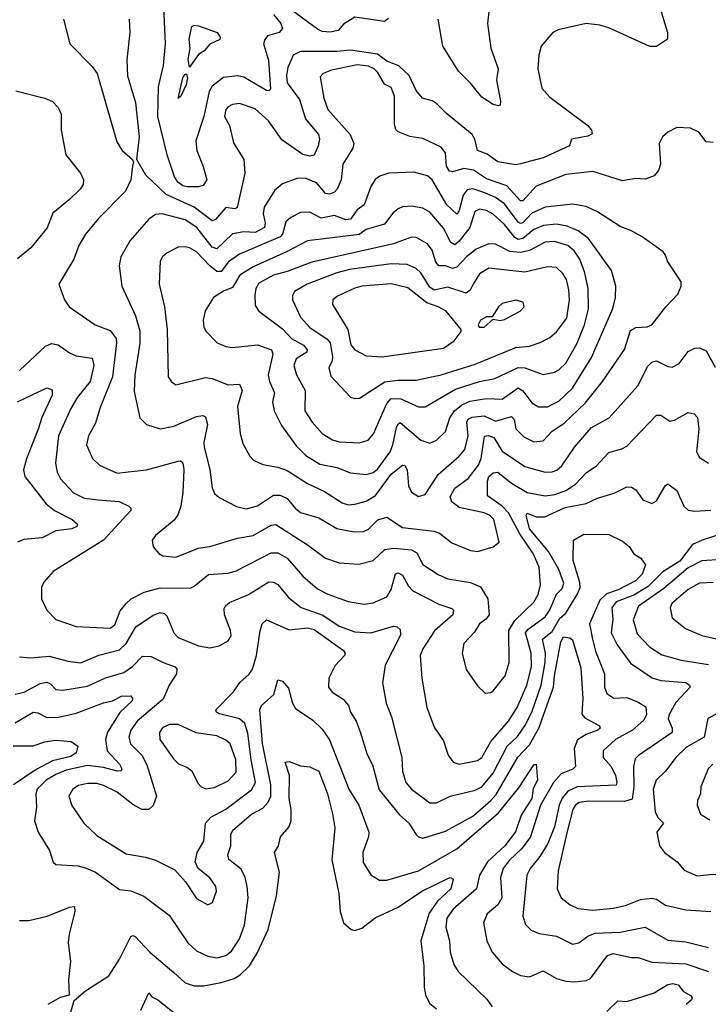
# Model space of a CAD drawing. Extents: x 1443846 to 1577407, y 839182 to 927291.
# Tile 210 of 256: x 1508695 to 1511734, y 897995 to 902342. Entities that reach past the tile are written whole.
import ezdxf

# ---------------------------------------------------------------- set-up
doc = ezdxf.new("R2010")
doc.units = 0

msp = doc.modelspace()

# ---------------------------------------------------------------- linework, layer by layer
at = {"layer": '0CON20XD'}
for points in [[(1509816, 902365), (1509848, 902325), (1509855, 902302.5), (1509840, 902285), (1509788.8, 902271.2), (1509776.7, 902255), (1509771.9, 902235), (1509793.5, 902163.5), (1509801.4, 902035), (1509795, 902027.5), (1509785, 902030), (1509685, 902088.6), (1509655, 902093.8), (1509595, 902086.6), (1509545, 902048.2), (1509531.9, 902025), (1509508.6, 901915), (1509472, 901808), (1509477.4, 901765), (1509505.4, 901694.6), (1509521.5, 901635), (1509505, 901610.8), (1509485, 901604), (1509435, 901604.7), (1509415, 901608.9), (1509392.5, 901625), (1509378, 901648), (1509345.7, 901745.7), (1509305.6, 901914.4), (1509308.1, 902045), (1509329.6, 902140.4), (1509338.3, 902235), (1509328.2, 902465)], [(1510774.6, 902455.4), (1510759.2, 902325), (1510775, 902216.2), (1510806.2, 902125), (1510799.2, 902075), (1510817.6, 901982.4), (1510815.6, 901964.4), (1510808.9, 901961.1), (1510785, 901967.8), (1510735, 901999.6), (1510685, 902062.3), (1510631.8, 902115), (1510562.4, 902225), (1510542.5, 902345)], [(1511514.4, 902415), (1511554.5, 902285), (1511554.1, 902255.9), (1511505.9, 902224.1), (1511475.9, 902224.1), (1511295, 902305.6), (1511255, 902317.8), (1511195.4, 902325.4), (1511072.1, 902297.9), (1511048.8, 902285), (1510996.7, 902225), (1510985.8, 902185), (1510982.2, 902125), (1510999.8, 902039.8), (1511035, 901999.5), (1511202.9, 901875), (1511218.6, 901855), (1511221.2, 901838.8), (1511202.8, 901827.2), (1511130, 901815), (1511121.2, 901785), (1511005, 901732.2), (1510905.6, 901705.6), (1510885, 901700.8), (1510805, 901715.3), (1510757.9, 901747.9), (1510715, 901764.4), (1510703.5, 901815), (1510692.2, 901835), (1510578.3, 901928.3), (1510535, 901972.5), (1510515, 901984.1), (1510472.9, 901995), (1510445, 902030), (1510413.4, 902095), (1510368.4, 902138.4), (1510315, 902158.8), (1510275, 902189.5), (1510155, 902207.9), (1510095, 902201.1), (1509935, 902201.2), (1509902.1, 902185), (1509878.5, 902131.5), (1509872.2, 902095), (1509875, 902063.3), (1509929.7, 901989.7), (1509956.8, 901905), (1510014.1, 901835), (1510018.4, 901815), (1510012.7, 901785), (1509995, 901744.4), (1509975, 901740), (1509945, 901746.9), (1509851.4, 901811.4), (1509792.9, 901895), (1509735, 901948.2), (1509665, 901971.4), (1509635, 901967.8), (1509615, 901957.1), (1509604.4, 901945), (1509598.9, 901915), (1509620.6, 901875), (1509638.3, 901798.3), (1509684.4, 901725), (1509688.2, 901665), (1509655, 901512.5), (1509645, 901507.3), (1509605, 901512.5), (1509559.9, 901460.1), (1509545, 901454.6), (1509465, 901514.4), (1509341, 901571), (1509252, 901655), (1509212.5, 901725), (1509223.6, 901825), (1509207.9, 901975), (1509172.4, 902092.4), (1509170, 902165), (1509183.5, 902285), (1509180, 902345)], [(1510322.3, 902347.7), (1510305.8, 902334.2), (1510175, 902352.7), (1510125, 902322.9), (1510101.3, 902295), (1510065, 902286.8), (1510030.6, 902290.6), (1510009.6, 902299.6), (1509893.8, 902385)], [(1508888.6, 902345), (1508916, 902235), (1509015, 902136), (1509037.5, 902105), (1509123.6, 901803.6), (1509147.1, 901765), (1509193.3, 901725), (1509197.5, 901715), (1509193.8, 901695), (1509185.6, 901635), (1509161.5, 901585), (1509043.5, 901465), (1508985.3, 901394.7), (1508955.5, 901345), (1508934.3, 901285), (1508868, 901175), (1508892.5, 901105), (1508912.9, 901075), (1509028, 900995), (1509095, 900969.3), (1509120.8, 900935), (1509123, 900915), (1509104.3, 900765), (1509050.1, 900629.9), (1509029.5, 900560.5), (1508998.2, 900505), (1508989.6, 900465), (1509016.9, 900405), (1509047.5, 900375), (1509125, 900339.6), (1509173.8, 900346.2), (1509255, 900354.6), (1509395, 900393.5), (1509405, 900394.4), (1509415, 900386), (1509420.2, 900355), (1509415.2, 900254.8), (1509406.7, 900195), (1509393.6, 900156.4), (1509377.1, 900132.9), (1509294.3, 900065), (1509279.2, 900045), (1509283.8, 900015), (1509310, 899985), (1509327.5, 899975), (1509385, 899970), (1509485, 900009.6), (1509535, 900016.1), (1509656.6, 900053.4), (1509725, 900064.3), (1509805, 900110.6), (1509825, 900114.1), (1509970.4, 900020.4), (1510044.2, 899965), (1510105, 899943.8), (1510191.7, 899938.3), (1510255.8, 899954.2), (1510306.2, 900003.8), (1510345, 900009.6), (1510425, 900001), (1510448.3, 899988.3), (1510475, 899937.5), (1510542.8, 899892.8), (1510585, 899873.6), (1510685, 899857.3), (1510728.7, 899838.7), (1510761.5, 899785), (1510766.5, 899715), (1510752.2, 899695), (1510725, 899674.4), (1510702.4, 899637.6), (1510655, 899588), (1510647.3, 899545), (1510665, 899474), (1510715, 899401.2), (1510749.3, 899369.3), (1510775, 899371.2), (1510785, 899378.8), (1510837.5, 899445), (1510855.4, 899505), (1510854.2, 899645.8), (1510880.1, 899689.9), (1510965, 899771.2), (1510982.9, 899805), (1510993.3, 899846.7), (1510987.9, 899925), (1510961.9, 899985), (1510901.8, 900071.8), (1510851.9, 900165), (1510824.7, 900194.7), (1510760, 900240), (1510760.4, 900305), (1510766.2, 900325), (1510785, 900341.5), (1510805, 900343.9), (1510865.5, 900295.5), (1510935, 900254.8), (1511015, 900239.5), (1511056.5, 900246.5), (1511105, 900263.9), (1511148.3, 900291.7), (1511197.2, 900342.8), (1511238.9, 900371.1), (1511295, 900430.9), (1511352.7, 900447.3), (1511375, 900459.5), (1511505, 900596.5), (1511525, 900595.6), (1511565, 900570), (1511585, 900574.4), (1511645, 900608.1), (1511672.4, 900602.4), (1511686.2, 900586.2), (1511691.8, 900535), (1511682.5, 900435), (1511695, 900410), (1511734.4, 900384.4)], [(1509445, 902132.5), (1509438.3, 902168.3), (1509447.2, 902215), (1509443.6, 902256.4), (1509455, 902312.5), (1509465, 902317.9), (1509484.8, 902315.2), (1509567.3, 902285), (1509580, 902265), (1509578.1, 902255), (1509535, 902234.4), (1509509.4, 902205), (1509485, 902188.8), (1509445, 902132.5)], [(1511755, 901800), (1511725, 901802.5), (1511692.5, 901845), (1511655, 901863.3), (1511595, 901866.2), (1511555, 901845.7), (1511532, 901825), (1511518, 901795), (1511523.1, 901705), (1511513.8, 901676.2), (1511495, 901652.9), (1511455, 901638.6), (1511415, 901640.8), (1511355, 901630), (1511225, 901671.5), (1511105, 901658.8), (1510975, 901607.6), (1510915, 901541.8), (1510905, 901542.9), (1510845, 901608.7), (1510755, 901638.9), (1510697.7, 901677.7), (1510655, 901684.9), (1510605, 901670.8), (1510592.7, 901672.7), (1510578.8, 901695), (1510574.8, 901754.8), (1510555, 901779.2), (1510475, 901816.9), (1510416.9, 901826.9), (1510365, 901847.1), (1510355, 901858), (1510349.3, 901879.3), (1510349.2, 902005), (1510335, 902042.2), (1510305, 902057.7), (1510275, 902110.2), (1510259.6, 902125), (1510235, 902137.2), (1510185, 902143.1), (1510071, 902119), (1510034.2, 902105), (1510020.6, 902089.4), (1510036.8, 901995), (1510054.7, 901945), (1510153.6, 901835), (1510170, 901795), (1510165.3, 901774.7), (1510121.1, 901705), (1510114.7, 901635), (1510096.7, 901593.3), (1510085, 901580.6), (1510062.5, 901572.5), (1510045, 901574.6), (1510035, 901587.5), (1510005, 901621.6), (1509955, 901642.3), (1509918.9, 901641.1), (1509855, 901618.2), (1509820.7, 901589.3), (1509774.7, 901515), (1509769.7, 901485), (1509778.7, 901445), (1509775.3, 901425), (1509735, 901402.5), (1509683.8, 901406.2), (1509635, 901397.4), (1509565, 901330), (1509545, 901338.6), (1509476.7, 901425), (1509425, 901458.4), (1509324.7, 901485.3), (1509295, 901481.8), (1509265, 901461.1), (1509182.7, 901367.3), (1509141.5, 901295), (1509133.5, 901255), (1509145.5, 901165), (1509206.2, 901035), (1509225, 900968.8), (1509226.1, 900913.9), (1509216.8, 900856.8), (1509203.1, 900775), (1509200.5, 900700.5), (1509225.6, 900585), (1509255.4, 900555.4), (1509315, 900535.6), (1509375, 900547.1), (1509475, 900590), (1509504.2, 900594.2), (1509515, 900589.2), (1509524.6, 900555), (1509508, 900475), (1509510, 900455), (1509535, 900356.7), (1509544.5, 900275), (1509555, 900250.8), (1509575, 900232.2), (1509652.3, 900192.3), (1509695, 900183.3), (1509745, 900196.7), (1509815, 900242.4), (1509845, 900243.5), (1509875, 900227.7), (1509910.5, 900185), (1509935, 900166.2), (1510015, 900142.5), (1510095, 900096.1), (1510171.7, 900081.7), (1510213.1, 900083.1), (1510235, 900092.5), (1510276.5, 900133.5), (1510315, 900146.1), (1510385, 900100.3), (1510525, 900083.8), (1510547.5, 900075), (1510602.6, 900032.6), (1510685, 899999.5), (1510715, 899994.6)], [(1509395, 901993.8), (1509415, 902086), (1509425, 902101.9), (1509431.7, 902101.7), (1509435.9, 902085.9), (1509429.3, 902055), (1509406.4, 902005), (1509395, 901993.8)], [(1508678.3, 902028.3), (1508806.2, 901996.2), (1508840.7, 901980.7), (1508865, 901954), (1508878.1, 901925), (1508878.1, 901855), (1508899.4, 901745), (1508963.6, 901665), (1508976.4, 901635), (1508975.6, 901615), (1508963.1, 901595), (1508915, 901547.8), (1508841.3, 901488.7), (1508817, 901423), (1508744.5, 901335), (1508685, 901287.1)], [(1510145, 900200.8), (1510175, 900202.9), (1510225, 900216.9), (1510265, 900241.1), (1510335, 900335.2), (1510385, 900375.3), (1510395, 900373.6), (1510405.6, 900355.6), (1510411.1, 900285), (1510425, 900255.7), (1510455, 900236.9), (1510485, 900245.6), (1510542.3, 900335), (1510634.6, 900415), (1510659.3, 900445), (1510675.2, 900505), (1510669.1, 900565), (1510675, 900578.1), (1510692.5, 900587.5), (1510745, 900593.3), (1510795, 900570.2), (1510865, 900590), (1510877.3, 900577.3), (1510885.2, 900535.2), (1510920.3, 900500.3), (1510965, 900479.2), (1511005, 900483.5), (1511044.5, 900525), (1511098.5, 900561.5), (1511191.3, 900648.7), (1511267.7, 900745), (1511364.3, 900885.7), (1511390.3, 900969.7), (1511415, 900983.8), (1511463.8, 900986.2), (1511484.6, 900995.4), (1511547.5, 901075), (1511600.3, 901129.7), (1511614.2, 901165), (1511614, 901185), (1511555, 901273.3), (1511544.2, 901305), (1511535, 901317.1), (1511442.8, 901382.8), (1511391.7, 901411.7), (1511345, 901428.5), (1511245, 901493.9), (1511195, 901516.7), (1511135, 901527.6), (1511015, 901514.3), (1510955, 901488.3), (1510915, 901446), (1510905, 901442.8), (1510895, 901448.4), (1510835, 901529.1), (1510795, 901557.4), (1510747.4, 901577.4), (1510695, 901595.7), (1510669.6, 901590.4), (1510652.5, 901567.5), (1510635, 901499.2), (1510625, 901483.9), (1510580.7, 901525), (1510515, 901634.6), (1510495, 901653.1), (1510435, 901669.2), (1510325, 901664.6), (1510285, 901651.8), (1510264.1, 901635.9), (1510244.3, 901605.7), (1510215.4, 901525), (1510185, 901503.4), (1510155, 901461.6), (1510135, 901458.9), (1510085, 901477), (1510025, 901465.2), (1509975, 901492.1), (1509935, 901490.9), (1509891.2, 901468.8), (1509869.8, 901450.2), (1509855.2, 901395), (1509845, 901383.1), (1509665, 901307.6), (1509616.9, 901273.1), (1509585, 901230.5), (1509565, 901230.2), (1509535, 901255.3), (1509475, 901317.3), (1509445, 901335.4), (1509425, 901339.6), (1509395, 901337.3), (1509346.7, 901313.3), (1509325.6, 901295), (1509315, 901276.2), (1509311.2, 901175), (1509334.1, 901075), (1509345.4, 900975), (1509350, 900765), (1509365, 900743.8), (1509385, 900730), (1509515, 900762.1), (1509545, 900758.8), (1509615, 900729.6), (1509665, 900732.5), (1509677.7, 900705), (1509655.9, 900635), (1509667.8, 900515), (1509680.6, 900470.6), (1509711.4, 900415), (1509727.4, 900397.4), (1509768, 900378), (1509835, 900366.1), (1509875, 900351.6), (1509965.2, 900295.2), (1510039.7, 900259.7), (1510119, 900209), (1510145, 900200.8)], [(1510225, 900334.2), (1510255, 900342.7), (1510275, 900357.5), (1510330, 900435), (1510342.6, 900465), (1510358.2, 900541.8), (1510365, 900558.6), (1510375, 900563.3), (1510465, 900486.2), (1510505, 900472.9), (1510535, 900485.4), (1510575, 900524.5), (1510593.3, 900585), (1510614.2, 900615), (1510645, 900640.7), (1510682.3, 900657.7), (1510755, 900670.4), (1510825, 900667.3), (1510895, 900716.4), (1510915, 900704), (1510955, 900650.4), (1510985, 900632.5), (1511025, 900633.4), (1511075, 900658.6), (1511134.6, 900715.4), (1511219.3, 900850.7), (1511313.2, 901066.8), (1511324.6, 901115), (1511326.5, 901165), (1511306.4, 901235), (1511205, 901376.1), (1511159.9, 901409.9), (1511111, 901431), (1511065, 901439.5), (1511006.7, 901433.3), (1510965, 901415.6), (1510915, 901375.8), (1510895, 901372.3), (1510880.2, 901380.2), (1510835, 901438.6), (1510785, 901483), (1510755, 901499.8), (1510725, 901505.7), (1510703.4, 901495), (1510681.7, 901425), (1510635, 901363.8), (1510615, 901348.2), (1510598.6, 901358.6), (1510565, 901421.3), (1510505, 901492.8), (1510475, 901510.3), (1510425, 901518.4), (1510385, 901516), (1510365, 901507.7), (1510341.4, 901488.6), (1510305, 901439.3), (1510225, 901415.8), (1510193.8, 901393.8), (1509965, 901365.3), (1509873.3, 901316.7), (1509725, 901250.4), (1509666.5, 901215), (1509635, 901160.3), (1509595, 901143.4), (1509550.8, 901115), (1509513.2, 901056.8), (1509505.6, 901015), (1509507.5, 900985), (1509518.5, 900965), (1509567.1, 900915), (1509605, 900899.6), (1509634.6, 900895.4), (1509745, 900906), (1509806.4, 900885), (1509812.5, 900865), (1509791.4, 900775), (1509797.5, 900745), (1509820.4, 900695), (1509811.1, 900655), (1509818.5, 900615), (1509850.4, 900550.4), (1509915, 900461.2), (1509957.9, 900417.9), (1510020.3, 900380.3), (1510095, 900364.7), (1510155, 900341.3), (1510225, 900334.2)], [(1510195, 900474.6), (1510233.5, 900486.5), (1510256.9, 900513.1), (1510315, 900647.9), (1510335, 900669.8), (1510377.9, 900667.9), (1510455, 900633.4), (1510485, 900632.7), (1510618.6, 900711.4), (1510725, 900744.8), (1510791.6, 900758.4), (1510895, 900806), (1510924.8, 900804.8), (1511005, 900775.4), (1511055, 900785.4), (1511075, 900796.4), (1511105, 900825.5), (1511155, 900914.5), (1511187.4, 900995), (1511205.2, 901065), (1511203.9, 901155), (1511190, 901225), (1511166.7, 901285), (1511142.4, 901322.4), (1511115, 901345.2), (1511055, 901362.2), (1511015, 901360.2), (1510945, 901322.8), (1510905, 901314.5), (1510859, 901319), (1510795, 901350.8), (1510765, 901352.1), (1510710.4, 901329.6), (1510667.2, 901295), (1510625, 901248.9), (1510605.9, 901244.1), (1510575, 901255.2), (1510545, 901255.5), (1510531.9, 901271.9), (1510515.3, 901325), (1510495, 901352.3), (1510445, 901380.4), (1510425, 901381.5), (1510345, 901352.9), (1509985, 901271.9), (1509875, 901230), (1509815, 901214.1), (1509751, 901179), (1509737.1, 901155), (1509733.4, 901126.6), (1509735, 901080), (1509750.6, 901055), (1509855, 900977.5), (1509895.3, 900935), (1509948.1, 900905), (1509964, 900885), (1509961.8, 900875), (1509915.9, 900845), (1509905.3, 900815), (1509916.7, 900775), (1509955.3, 900705), (1509953.9, 900615), (1509985.4, 900565), (1510029.5, 900515), (1510075, 900487.7), (1510105, 900478.7), (1510195, 900474.6)], [(1510175, 900669.5), (1510195, 900671.8), (1510306.2, 900743.8), (1510365, 900751), (1510445, 900751.2), (1510555, 900773.9), (1510705, 900820.8), (1510884.8, 900895.2), (1510945, 900901.4), (1510992.4, 900917.6), (1511035, 900939.6), (1511065, 900964.6), (1511109.8, 901025), (1511121.1, 901105), (1511119.4, 901149.4), (1511108.3, 901195), (1511092.1, 901222.1), (1511065, 901248.5), (1511025, 901251.5), (1510925, 901228.2), (1510765, 901245.3), (1510725, 901220.4), (1510696.8, 901175), (1510682.6, 901147.4), (1510665, 901134.7), (1510585, 901161.7), (1510525, 901148), (1510505, 901161.4), (1510465.1, 901225.1), (1510445, 901244.2), (1510405, 901261.1), (1510335, 901264.8), (1510151.3, 901238.6), (1510095, 901224), (1509964.4, 901175), (1509907.7, 901142.3), (1509898.7, 901125), (1509899.6, 901105), (1509935, 901028.8), (1509975, 900982.7), (1510052.4, 900932.4), (1510065, 900915.5), (1510075.7, 900854.3), (1510073.8, 900836.2), (1510059.1, 900805), (1510068.8, 900768.8), (1510155, 900675.6), (1510175, 900669.5)], [(1510295, 900854.2), (1510565, 900892.7), (1510613.3, 900925), (1510644, 900965), (1510644, 900975), (1510576.9, 901055), (1510542.5, 901075), (1510491.4, 901091.4), (1510408.5, 901158.5), (1510335, 901176.2), (1510205, 901165.7), (1510175, 901157.5), (1510097.9, 901122.1), (1510077.8, 901105), (1510075.5, 901085), (1510144, 900975), (1510156.5, 900906.5), (1510173.8, 900885), (1510225, 900858.2), (1510295, 900854.2)], [(1510745, 900984), (1510785, 901020), (1510815, 901014.3), (1510835, 901018.6), (1510903.3, 901055), (1510921.2, 901075), (1510916.7, 901095), (1510885, 901104.3), (1510825, 901089.2), (1510808, 901075), (1510780, 901030), (1510755, 901030), (1510728.8, 901015), (1510718.8, 900995), (1510722.5, 900985), (1510745, 900984)], [(1508695, 900793.6), (1508809.6, 900900.4), (1508835, 900912.3), (1508865, 900906.8), (1508915, 900870.9), (1508945, 900857.5), (1509015, 900847.5), (1509023.1, 900815), (1509006.2, 900745), (1508950.9, 900675), (1508920.6, 900625), (1508866.3, 900505), (1508853.2, 900385), (1508861.1, 900345), (1508874.8, 900314.8), (1508933.4, 900253.4), (1508979.4, 900229.4), (1509042.1, 900222.1), (1509134.8, 900214.8), (1509176.2, 900195), (1509186, 900185), (1509186, 900175), (1509065.6, 900044.4), (1508843.3, 899906.7), (1508801.2, 899858.8), (1508791.1, 899835), (1508791.4, 899785), (1508814.3, 899735), (1508855, 899694.4), (1508945, 899662.9), (1509095, 899655.4), (1509115, 899671.1), (1509138.2, 899731.8), (1509164.8, 899765.2), (1509186.9, 899785), (1509245, 899814.7), (1509315, 899834.3), (1509446.9, 899833.1), (1509465, 899841.1), (1509527.8, 899892.2), (1509615, 899899.1), (1509650.9, 899909.1), (1509805, 899988), (1509835, 899988.2), (1509875.3, 899965), (1509945.4, 899885), (1510009.4, 899829.4), (1510055, 899805.3), (1510145, 899773.8), (1510215, 899762.3), (1510255, 899767.7), (1510315, 899794.5), (1510335, 899826.9), (1510354.3, 899895.7), (1510365, 899900), (1510385, 899890.5), (1510411.6, 899841.6), (1510430.9, 899820.9), (1510545, 899761.8), (1510602.6, 899742.6), (1510610, 899735), (1510607.5, 899715), (1510526.3, 899643.7), (1510474, 899565), (1510462.3, 899535), (1510469.5, 899435), (1510491.5, 899305), (1510525, 899219.2), (1510565, 899158), (1510586.5, 899095), (1510608.6, 899065), (1510635, 899055.5), (1510715, 899071.8), (1510735, 899084.4), (1510774.2, 899155), (1510852.6, 899245), (1510890.5, 899305), (1510933.6, 899403.6), (1510954.1, 899485), (1510952.8, 899545), (1510928.1, 899635), (1510938.8, 899651.2), (1511015, 899706.5), (1511035, 899736.5), (1511065, 899805.3), (1511089.4, 899830.6), (1511096.4, 899855), (1511074, 899915), (1511029.4, 899995), (1510944.6, 900095), (1510930, 900155), (1510935, 900164.3), (1510975, 900147.1), (1511012.7, 900147.3), (1511102.1, 900187.9), (1511195, 900206.4), (1511245, 900230.4), (1511318.3, 900251.7), (1511375, 900280), (1511395, 900278.1), (1511415, 900266.9), (1511445, 900222.9), (1511485, 900205.8), (1511505, 900218), (1511543.3, 900285), (1511555, 900292.5), (1511595, 900264.3), (1511626.7, 900195), (1511645, 900177.5), (1511675, 900171.8), (1511745, 900176.9)], [(1510715, 899994.6), (1510785, 900014.5), (1510811.4, 900035), (1510787.3, 900135), (1510769.1, 900155), (1510745.7, 900165), (1510635, 900188.7), (1510603.1, 900213.1), (1510595.2, 900235), (1510615, 900274.6), (1510675, 900316.7), (1510719.5, 900375), (1510731.3, 900405), (1510746.4, 900503.6), (1510763.6, 900506.4), (1510787.7, 900497.7), (1510825, 900437.8), (1510925, 900370.3), (1511015, 900345.3), (1511045, 900346), (1511066.1, 900353.9), (1511088.1, 900371.9), (1511143.1, 900455), (1511218.1, 900541.9), (1511296.2, 900583.8), (1511423.6, 900726.4), (1511467.7, 900812.3), (1511485, 900830.6), (1511505, 900835.5), (1511555, 900810.4), (1511575, 900808.5), (1511605.3, 900824.7), (1511645, 900877.8), (1511675, 900891.5), (1511695, 900893.5), (1511725, 900880.8), (1511765, 900808.8)], [(1508685, 900654.7), (1508815, 900716.2), (1508838, 900708), (1508838.9, 900685), (1508793.5, 900586.5), (1508777, 900535), (1508725, 900404), (1508712.4, 900355), (1508717.2, 900325), (1508812.3, 900205), (1508849.5, 900175), (1508927.3, 900135), (1508950, 900115), (1508947.5, 900105), (1508925.2, 900094.8), (1508855, 900085.3), (1508793.8, 900055), (1508713.3, 900046.8), (1508685.7, 900035)], [(1508695, 899528.9), (1508745, 899525.4), (1508825, 899531.8), (1508909.7, 899510.3), (1508965, 899503.4), (1509045, 899536.3), (1509135, 899559.7), (1509165, 899588.7), (1509207.5, 899662.5), (1509285, 899713.3), (1509315, 899724.6), (1509335, 899720.9), (1509345, 899710.6), (1509375.3, 899635.3), (1509395, 899614.6), (1509485, 899577.7), (1509535, 899569.5), (1509575, 899578.1), (1509615, 899600), (1509628, 899622), (1509626.2, 899645), (1509599.1, 899715), (1509597.7, 899742.3), (1509603.3, 899755), (1509620.7, 899769.3), (1509705, 899804.2), (1509795, 899860.4), (1509815, 899859.2), (1509835, 899849.1), (1509881, 899791), (1509936.9, 899746.9), (1510033.6, 899713.6), (1510105, 899664.3), (1510175, 899639.5), (1510245, 899635.2), (1510345, 899664.4), (1510361.7, 899661.7), (1510375, 899650), (1510376.2, 899625), (1510307.6, 899492.4), (1510296.7, 899415), (1510312.7, 899325), (1510336.4, 899265), (1510381.2, 899085), (1510384.6, 899024.6), (1510399.4, 898975), (1510424.4, 898945), (1510505, 898884.6), (1510535, 898884.7), (1510595, 898914.6), (1510705, 898940.7), (1510735, 898955.3), (1510785, 899015.9), (1510846.7, 899135), (1510891.8, 899178.2), (1510925, 899224.2), (1510955.5, 899284.5), (1510996.2, 899403.8), (1511014.6, 899504.6), (1511015.1, 899545), (1511002.5, 899607.5), (1511045, 899641.3), (1511079.7, 899700.3), (1511105, 899722.5), (1511156.2, 899805), (1511168.3, 899835), (1511166.9, 899856.9), (1511138, 899955), (1511140, 900045), (1511185, 900071.4), (1511295, 900070), (1511355, 900040), (1511385, 900016.9), (1511405, 899984.3), (1511436, 899965), (1511456.7, 899935), (1511441.9, 899895), (1511412.5, 899865), (1511336.8, 899825), (1511285, 899808), (1511255, 899780), (1511210, 899675), (1511223.3, 899606.8), (1511236.2, 899555), (1511276, 899455), (1511275.5, 899395), (1511287, 899367), (1511317.4, 899347.4), (1511375, 899350), (1511425, 899328.7), (1511458, 899308), (1511461.9, 899275), (1511449.7, 899250.3), (1511399.6, 899205), (1511325, 899164.3), (1511270.3, 899115), (1511270.5, 899085), (1511304.9, 899044.9), (1511324.4, 899005), (1511330.8, 898975), (1511327, 898963), (1511155, 898956), (1511115, 898935.7), (1511089.1, 898905), (1511076.4, 898875), (1511055, 898778.6), (1511025.7, 898705), (1510991.3, 898648.6), (1510947.5, 898595), (1510932.7, 898565), (1510916.4, 898385), (1510927.2, 898347.2), (1510952.6, 898322.6), (1510987.9, 898307.9), (1511065, 898296.1), (1511135, 898261.4), (1511162.6, 898267.4), (1511203.1, 898296.9), (1511235, 898309.5), (1511345.8, 898314.2), (1511455, 898336), (1511555, 898279.3), (1511635, 898271.3), (1511735, 898246.2)], [(1511835, 900086.2), (1511707.8, 900045), (1511665, 900025.2), (1511608.5, 899951.5), (1511533.2, 899905), (1511469.5, 899840.5), (1511405, 899801), (1511327.5, 899772.5), (1511308.8, 899745), (1511313.3, 899695), (1511306.2, 899635), (1511331.7, 899581.7), (1511390.7, 899500.7), (1511487, 899437), (1511525, 899425.3), (1511635, 899415.9), (1511651.4, 899405), (1511654.3, 899395), (1511591.5, 899328.5), (1511561.3, 899275), (1511557.1, 899255), (1511575.4, 899215), (1511574.6, 899195), (1511425.8, 899094.2), (1511411.6, 899078.4), (1511404.2, 899045.8), (1511405.2, 898955), (1511398.7, 898901.3), (1511365, 898890), (1511205, 898892.6), (1511164.1, 898885.9), (1511146.7, 898873.3), (1511135.8, 898855), (1511111.8, 898758.2), (1511072, 898585), (1511067.7, 898505), (1511085.5, 898465.5), (1511124, 898435), (1511158.3, 898418.2), (1511225, 898411), (1511315, 898419.6), (1511368.7, 898431.3), (1511435, 898457.6), (1511484.7, 898464.7), (1511505, 898459.1), (1511545, 898432.9), (1511635, 898412.5), (1511745, 898404.5)], [(1511795, 899958.7), (1511705, 899953.8), (1511645, 899922), (1511538.5, 899831.5), (1511426.4, 899753.6), (1511402.1, 899692.1), (1511420.3, 899630.3), (1511475, 899573.6), (1511528.7, 899538.7), (1511615, 899514.3), (1511735, 899495.3)], [(1511755, 899857.5), (1511695, 899854.7), (1511645, 899827.2), (1511573.6, 899765), (1511565.5, 899745), (1511575, 899701.2), (1511634, 899655), (1511705, 899623.6), (1511802.2, 899602.2)], [(1509328.6, 899505), (1509381.4, 899485), (1509389.4, 899475), (1509387.5, 899455), (1509355.4, 899405), (1509327.7, 899342.3), (1509214.2, 899245), (1509185.3, 899205), (1509176.6, 899175), (1509184.6, 899145), (1509235, 899093.8), (1509257.5, 899047.5), (1509299.6, 898915), (1509285, 898873.1), (1509265, 898855.4), (1509234.8, 898854.8), (1509195, 898876.8), (1509125, 898931.4), (1509065, 898961.7), (1509035, 898969.6), (1508995, 898970.2), (1508955, 898960.9), (1508929.5, 898945), (1508912.1, 898915), (1508925, 898872.5), (1508977.8, 898795), (1509035, 898740.5), (1509165, 898659.1), (1509250, 898645), (1509295, 898631.1), (1509379.8, 898589.8), (1509426.3, 898536.3), (1509475, 898462.5), (1509525, 898434.3), (1509546, 898445), (1509563.3, 898495), (1509560.9, 898515), (1509535, 898554.4), (1509482.5, 898595), (1509470, 898625), (1509478.5, 898665), (1509507.2, 898715), (1509515.4, 898795), (1509538.7, 898821.3), (1509605, 898857.4), (1509717.6, 898942.4), (1509735.9, 898974.1), (1509716.1, 899075), (1509702.5, 899192.5), (1509688.4, 899235), (1509665, 899255.7), (1509577.6, 899277.6), (1509564.4, 899285), (1509561.5, 899295), (1509639.1, 899375), (1509666.4, 899416.4), (1509707.7, 899452.3), (1509722.4, 899475), (1509740.2, 899535), (1509756.1, 899643.9), (1509765.8, 899675), (1509785, 899692.5), (1509885, 899648.9), (1509965, 899656.7), (1509995, 899649.8), (1510125, 899556.9), (1510131.4, 899545), (1510128.6, 899535), (1510088.2, 899491.8), (1510060, 899435), (1510058.1, 899395), (1510073.8, 899373.8), (1510122.3, 899342.3), (1510146.9, 899315), (1510155.5, 899285), (1510180, 899245), (1510198.2, 899198.2), (1510228, 899098), (1510252.7, 899052.7), (1510281.7, 898941.7), (1510371.2, 898831.2), (1510412.2, 898795), (1510445.4, 898745.4), (1510455.4, 898735.4), (1510475, 898729.5), (1510575, 898760), (1510695, 898826.6), (1510775, 898894.8), (1510798.1, 898921.9), (1510894.1, 899085.9), (1510945, 899140.5), (1510986.3, 899215), (1511050.9, 899395), (1511054.9, 899445), (1511083.1, 899595), (1511095, 899617.1), (1511123.6, 899613.6), (1511135, 899604), (1511171, 899481), (1511180.1, 899345), (1511175.8, 899275.7), (1511189.4, 899259.4), (1511235.2, 899235.2), (1511254, 899225), (1511257.5, 899215), (1511247.1, 899205), (1511195, 899186.1), (1511156.4, 899163.6), (1511142.5, 899125), (1511148.5, 899045), (1511136.1, 899033.9), (1511085, 899012.7), (1511050.7, 898975), (1510993.4, 898875), (1510949.1, 898735), (1510913.2, 898685), (1510855, 898630.5), (1510828.8, 898595), (1510817.1, 898555), (1510823.3, 898465), (1510804.8, 898435.2), (1510758.5, 898395), (1510742.5, 898355), (1510756.2, 898275), (1510780, 898225), (1510824.8, 898174.8), (1510870.1, 898140.1), (1510905, 898122.3), (1510945, 898116.8), (1511005, 898143.2), (1511065, 898110), (1511105, 898098), (1511145, 898095.3), (1511195, 898100), (1511215, 898110), (1511289.3, 898210.7), (1511315, 898219.7), (1511395, 898201.8), (1511425, 898201.5), (1511485, 898182.1), (1511635, 898173.7), (1511735, 898139.8)], [(1508675, 899364.7), (1508715, 899372.8), (1508785, 899411.1), (1508815, 899417.4), (1508830.6, 899410.6), (1508855.3, 899385.3), (1508885, 899382.5), (1508995, 899399.3), (1509073.6, 899436.4), (1509155, 899459.8), (1509193.6, 899486.4), (1509237.3, 899532.7), (1509275, 899530.9), (1509328.6, 899505)], [(1508675, 899237.4), (1508755, 899284.7), (1508775, 899282), (1508815, 899261.4), (1508866.7, 899263.3), (1508945, 899280.9), (1509065, 899326.2), (1509105.3, 899334.7), (1509143.8, 899355), (1509185, 899357.5), (1509192.9, 899345), (1509191.1, 899335), (1509136.8, 899283.2), (1509082.7, 899197.3), (1509074.3, 899165), (1509080.8, 899115), (1509135.4, 899055), (1509145.5, 899035), (1509143.2, 899026.8), (1509125.4, 899024.6), (1509065, 899040.7), (1508995, 899050.3), (1508900.6, 899029.4), (1508855, 899010.4), (1508811.8, 898985), (1508771.8, 898945), (1508765.9, 898925), (1508768.7, 898865), (1508760.8, 898805), (1508776.2, 898755), (1508827.1, 898675), (1508842.7, 898622.7), (1508855, 898612.5), (1508952.8, 898607.2), (1508985, 898598.5), (1509029.3, 898579.3), (1509135, 898502.9), (1509185, 898496.2), (1509243.2, 898473.2), (1509355, 898389.5), (1509436.8, 898266.8), (1509475, 898231.1), (1509525, 898207.3), (1509565, 898200.4), (1509605, 898210.4), (1509629.4, 898230.6), (1509664.7, 898285), (1509686.9, 898345), (1509703.5, 898465), (1509699.3, 898515), (1509690.4, 898555), (1509672.6, 898592.6), (1509618.8, 898635), (1509613.3, 898655), (1509626.8, 898695), (1509627.1, 898745), (1509636, 898764), (1509718.5, 898835), (1509768.1, 898861.9), (1509791.6, 898888.4), (1509804, 898915), (1509803, 898965), (1509766.1, 899146.1), (1509755.4, 899295), (1509762.5, 899315), (1509817, 899363), (1509835, 899428), (1509855, 899422.2), (1509881.2, 899391.2), (1509898.8, 899325), (1509911.9, 899301.9), (1509989.1, 899249.1), (1510029.4, 899209.4), (1510062.9, 899162.9), (1510147.5, 898945), (1510192.1, 898875), (1510235.5, 898755), (1510234.4, 898735), (1510210, 898665), (1510211.2, 898621.2), (1510245, 898567.1), (1510283, 898543), (1510315, 898542.9), (1510455, 898584.3), (1510625, 898682.3), (1510809, 898841), (1510898.5, 898951.5), (1510965, 899052), (1510975, 899056.2), (1510980, 898985), (1510961.7, 898948.2), (1510955, 898903.8), (1510908.9, 898831.1), (1510883.3, 898756.7), (1510836.5, 898695), (1510759.2, 898625), (1510724, 898565), (1510711.8, 898505), (1510608, 898415), (1510579.7, 898375), (1510575.3, 898335.3), (1510592.7, 898275), (1510594.5, 898225), (1510610.8, 898170.8), (1510630.2, 898140.2), (1510757.4, 898017.4), (1510780, 897985)], [(1511775, 899279.2), (1511732.4, 899257.6), (1511715.5, 899175), (1511638.7, 899131.3), (1511591.1, 899085), (1511546, 899024), (1511503.5, 898985), (1511490.5, 898945), (1511500, 898845), (1511510.8, 898820.8), (1511536, 898795), (1511506.7, 898755), (1511518.8, 898695)], [(1509516.6, 898946.6), (1509555, 898952.1), (1509615, 898982.5), (1509649.9, 899020.1), (1509649.8, 899075), (1509624.5, 899145), (1509605, 899161.5), (1509565, 899180), (1509474.1, 899194.1), (1509395, 899230), (1509355, 899230), (1509324.8, 899215.2), (1509312.7, 899195), (1509313.1, 899165), (1509375, 899077.1), (1509396.3, 899056.3), (1509432.7, 899042.7), (1509455, 899025.8), (1509481.7, 898971.7), (1509496, 898955), (1509516.6, 898946.6)], [(1508665.8, 899135.8), (1508755, 899136.6), (1508806.5, 899153.5), (1508855, 899161), (1508922.5, 899155), (1508951.9, 899135), (1508944.5, 899105), (1508920.6, 899089.4), (1508839.3, 899070.7), (1508767.5, 899032.5), (1508668.6, 898965)], [(1508882.4, 897827.6), (1508935, 898012.5), (1508985.5, 898054.5), (1509088.6, 898121.4), (1509136, 898194), (1509185, 898294.3), (1509195, 898299.2), (1509205, 898294.4), (1509269.5, 898225), (1509375.2, 898135.2), (1509425, 898090), (1509465, 898076.9), (1509507.3, 898077.3), (1509585, 898091.2), (1509641.2, 898108.8), (1509667.8, 898125), (1509710, 898165), (1509745, 898223.6), (1509791.1, 898325), (1509828.9, 898475), (1509841.4, 898578.6), (1509819.4, 898665), (1509838.1, 898695), (1509845.6, 898735), (1509882.5, 898777.5), (1509892.7, 898805), (1509893.2, 898855), (1509884.1, 898905), (1509886.2, 899005), (1509866.7, 899065), (1509885, 899067.8), (1509935, 899047.5), (1509975, 899044.5), (1510015.2, 899025.2), (1510053.5, 898925), (1510075.8, 898835.8), (1510085.9, 898775), (1510073.4, 898633.4), (1510103.3, 898485), (1510108.9, 898405), (1510125, 898355.8), (1510158.8, 898325), (1510175, 898320.6), (1510205, 898331.5), (1510263.3, 898376.7), (1510365, 898424.5), (1510470.6, 898495), (1510585, 898551.1), (1510595, 898554.5), (1510607.7, 898547.7), (1510598.2, 898505), (1510539.1, 898450.9), (1510501.8, 898398.2), (1510465.3, 898275), (1510479.4, 898165), (1510480.5, 898070.5), (1510486.5, 898036.5), (1510505, 897998.6), (1510535.4, 897975.4)], [(1511754.6, 899055.4), (1511733.1, 899035), (1511701.9, 898955), (1511700, 898925), (1511686.2, 898895), (1511685.8, 898875), (1511700, 898835), (1511740.7, 898809.3)], [(1511518.8, 898695), (1511541.2, 898665), (1511597.5, 898625), (1511628, 898588), (1511685, 898562.5), (1511755, 898569.6), (1511825, 898561.5), (1511963.9, 898566.1), (1512235, 898527.8), (1512425, 898537.5), (1512495, 898532.3), (1512580, 898515), (1512635, 898485.6), (1512655.9, 898465.9), (1512670.5, 898440.5), (1512683.6, 898405), (1512691.2, 898348.8), (1512690, 898335), (1512677.5, 898315), (1512677.5, 898295), (1512695, 898272.5)], [(1508694.7, 898364.7), (1508735, 898366.1), (1508816.2, 898385), (1508915, 898424.4), (1508936.6, 898426.6), (1508938.9, 898405), (1508913.1, 898305)], [(1508913.1, 898305), (1508908.8, 898268.8), (1508920, 898185), (1508910.8, 898105), (1508913.6, 898036.4), (1508873.3, 898025), (1508820, 897995)], [(1511285.8, 897964.3), (1511335, 898011.1), (1511375, 898007.7), (1511445, 898029.2), (1511495, 898045.5), (1511555, 898082.5), (1511577, 898087), (1511600.7, 898080.7), (1511625, 898052), (1511656.2, 898035), (1511662.5, 898025), (1511660, 898015), (1511637.1, 897995)], [(1509230.5, 897969.5), (1509265, 898046), (1509278.6, 898028.6), (1509305, 898015.5), (1509385, 897951.8)]]:
    msp.add_lwpolyline(points, dxfattribs=at)

doc.saveas('drawing.dxf')
